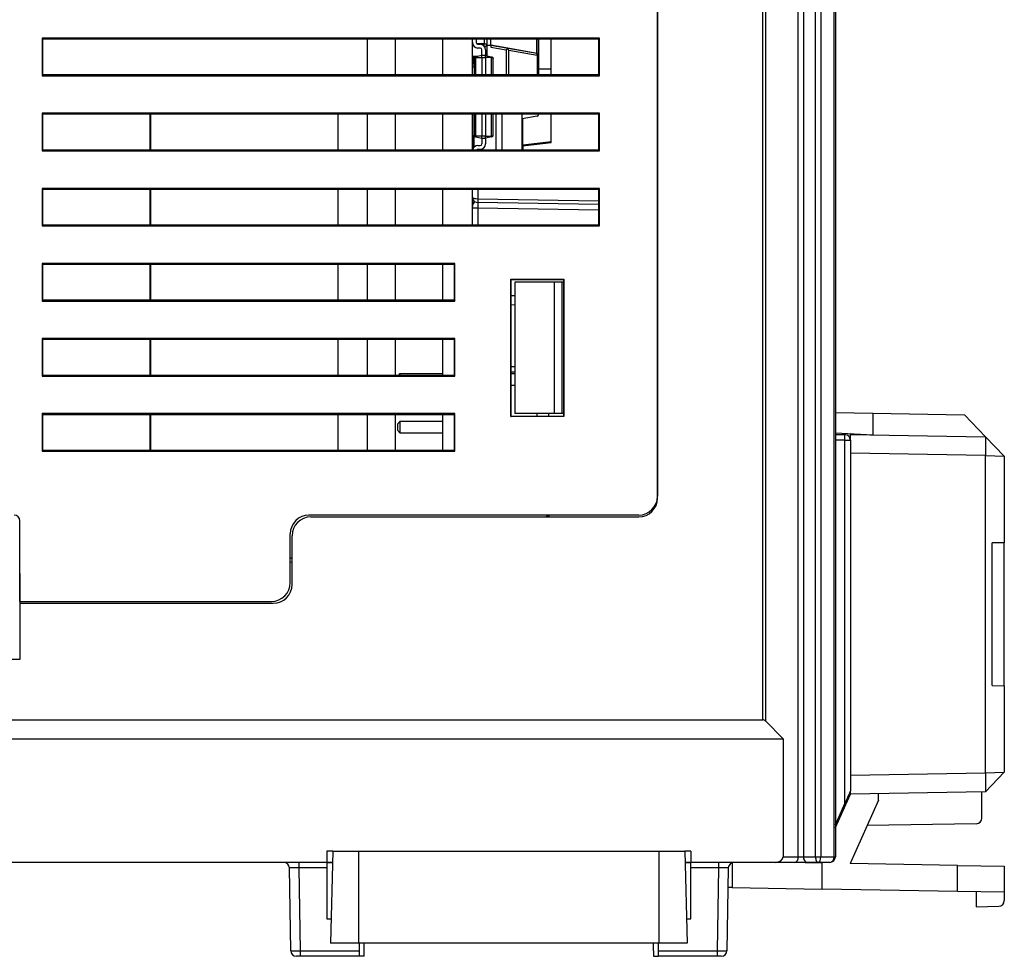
# Model space of a CAD drawing. Header units: millimetres. Extents: x 0 to 840, y 0 to 594.
# Tile 62 of 77: x 350 to 402, y 434 to 483. Entities that reach past the tile are written whole.
import ezdxf

# ---------------------------------------------------------------- set-up
doc = ezdxf.new("R2010")
doc.units = ezdxf.units.MM
doc.header["$LTSCALE"] = 2
doc.linetypes.add('SLD-Sólida', pattern=[0])
doc.styles.add('SLDTEXTSTYLE2', font='ARIALN.TTF', dxfattribs={"width": 0.87})
doc.dimstyles.new('SLDDIMSTYLE0', dxfattribs={"dimtxt": 5.4, "dimasz": 5.4, "dimexe": 0, "dimexo": 0.0625, "dimgap": 1.35, "dimtad": 0, "dimdec": 1, "dimrnd": 1e-09, "dimzin": 12, "dimdsep": 46, "dimtxsty": 'SLDTEXTSTYLE2', "dimsah": 1, "dimcen": 0.09, "dimadec": 0, "dimazin": 3, "dimtfac": 1, "dimtdec": 3, "dimtofl": 0, "dimtmove": 0, "dimatfit": 3, "dimfxl": 1, "dimfrac": 2, "dimtolj": 1, "dimtzin": 12, "dimarcsym": 0})

# ---------------------------------------------------------------- blocks, each defined once
blk = doc.blocks.new('_D_8')
at = {"color": 7, "linetype": 'SLD-Sólida', "lineweight": 18}
for p, q in [((360.476, 522.931), (237.324, 522.931)), ((238.824, 522.931), (238.824, 494.131)), ((234.624, 490.074), (234.624, 491.595)), ((234.624, 491.595), (243.024, 491.595)), ((243.024, 491.595), (243.024, 490.074)), ((234.624, 478.231), (234.624, 476.71)), ((243.024, 476.71), (243.024, 478.231)), ((234.624, 476.71), (243.024, 476.71)), ((238.824, 433.531), (238.824, 462.332)), ((299.306, 433.531), (237.324, 433.531))]:
    blk.add_line(p, q, dxfattribs=at)
for points in [[(238.824, 522.931), (238.124, 517.531), (239.524, 517.531)], [(238.824, 433.531), (239.524, 438.931), (238.124, 438.931)]]:
    blk.add_solid(points, dxfattribs=at)
at = {"color": 7, "linetype": 'SLD-Sólida', "lineweight": 18, "char_height": 5.4, "attachment_point": 1, "rotation": 90, "style": 'SLDTEXTSTYLE2'}
for s, insert in [('3,52', (236.063, 478.231)), ('89,4', (236.063, 463.346))]:
    blk.add_mtext(s, dxfattribs=dict(at, insert=insert))

msp = doc.modelspace()

# ---------------------------------------------------------------- linework, layer by layer
at = {"color": 7, "linetype": 'SLD-Sólida', "lineweight": 25}
for p, q in [((383.994, 506.931), (383.994, 458.031)), ((383.994, 457.931), (383.994, 506.931)), ((389.603, 446.121), (389.603, 506.931)), ((389.744, 506.931), (389.744, 446.063)), ((391.494, 438.831), (391.494, 506.931)), ((391.777, 506.931), (391.777, 438.831)), ((392.414, 438.831), (392.414, 506.931)), ((392.697, 506.931), (392.697, 438.831)), ((393.416, 438.831), (393.416, 506.931)), ((393.474, 506.931), (393.474, 438.831)), ((351.2, 482.431), (351.2, 480.431)), ((380.9, 482.431), (351.2, 482.431)), ((351.24, 482.391), (351.2, 482.431)), ((351.24, 482.391), (380.86, 482.391)), ((351.24, 480.472), (351.24, 482.391)), ((368.535, 480.472), (368.535, 482.391)), ((370.035, 480.472), (370.035, 482.391)), ((372.535, 482.391), (372.535, 480.472)), ((374.135, 480.472), (374.135, 482.391)), ((374.335, 482.391), (374.335, 482.195)), ((374.915, 481.488), (374.915, 482.391)), ((374.915, 482.134), (374.915, 482.391)), ((375.109, 482.056), (375.109, 482.391)), ((377.659, 481.522), (377.659, 482.391)), ((377.659, 482.391), (377.659, 481.522)), ((378.338, 480.794), (378.338, 482.391)), ((380.86, 482.391), (380.9, 482.431)), ((380.86, 482.391), (380.86, 480.472)), ((380.9, 480.431), (380.9, 482.431)), ((374.425, 482.105), (374.545, 482.105)), ((374.545, 481.905), (374.425, 481.905)), ((374.635, 481.505), (374.635, 481.815)), ((374.765, 482.134), (374.915, 482.134)), ((374.835, 481.815), (374.835, 481.505)), ((374.915, 482.056), (375.109, 482.056)), ((375.109, 482.056), (375.109, 481.951)), ((375.109, 482.056), (375.109, 481.951)), ((376.026, 481.894), (375.109, 482.056)), ((375.109, 482.056), (377.559, 481.624)), ((375.109, 482.056), (375.109, 482.056)), ((375.109, 481.951), (375.94, 481.805)), ((375.94, 481.805), (375.94, 480.472)), ((377.576, 481.621), (376.026, 481.894)), ((376.077, 480.472), (376.077, 481.787)), ((376.077, 481.787), (377.576, 481.522)), ((377.576, 481.621), (377.559, 481.624)), ((374.424, 481.46), (374.135, 481.46)), ((374.209, 481.056), (374.209, 481.46)), ((374.235, 481.339), (374.235, 480.472)), ((374.635, 481.505), (374.314, 481.437)), ((374.314, 481.405), (374.635, 481.405)), ((374.359, 481.46), (374.359, 481.447)), ((374.635, 481.405), (374.635, 481.505)), ((374.835, 481.505), (374.635, 481.505)), ((374.635, 481.405), (374.835, 481.405)), ((374.635, 481.405), (374.635, 480.472)), ((374.835, 481.405), (374.835, 481.505)), ((374.835, 481.505), (375.156, 481.437)), ((374.835, 481.405), (374.835, 480.472)), ((375.156, 481.405), (374.835, 481.405)), ((375.235, 480.472), (375.235, 481.339)), ((377.576, 481.522), (377.659, 481.522)), ((377.659, 480.472), (377.659, 481.522)), ((377.659, 481.522), (377.659, 480.472)), ((374.235, 480.885), (374.135, 480.885)), ((374.209, 481.056), (374.209, 480.885)), ((377.659, 480.794), (378.338, 480.794)), ((378.338, 480.472), (378.338, 480.794)), ((351.24, 480.472), (351.2, 480.431)), ((351.2, 480.431), (380.9, 480.431)), ((380.86, 480.472), (351.24, 480.472)), ((380.86, 480.472), (380.9, 480.431)), ((351.2, 478.431), (351.2, 476.431)), ((380.9, 478.431), (351.2, 478.431)), ((351.24, 478.391), (351.2, 478.431)), ((351.24, 478.391), (380.86, 478.391)), ((351.24, 476.471), (351.24, 478.391)), ((356.948, 478.391), (356.948, 476.471)), ((356.974, 478.391), (356.974, 476.471)), ((366.974, 476.471), (366.974, 478.391)), ((368.535, 476.471), (368.535, 478.391)), ((370.035, 476.471), (370.035, 478.391)), ((372.535, 478.391), (372.535, 476.471)), ((374.135, 476.471), (374.135, 478.391)), ((374.235, 478.391), (374.235, 477.271)), ((374.235, 476.634), (374.235, 478.391)), ((374.635, 478.391), (374.635, 477.205)), ((374.835, 478.391), (374.835, 477.205)), ((375.235, 477.271), (375.235, 478.391)), ((375.395, 476.471), (375.395, 478.391)), ((375.725, 476.471), (375.725, 478.391)), ((376.785, 476.471), (376.785, 478.391)), ((377.576, 478.271), (376.785, 478.131)), ((376.815, 476.722), (376.815, 478.136)), ((377.653, 478.337), (377.653, 478.337)), ((377.659, 478.369), (377.659, 478.391)), ((378.338, 476.909), (378.338, 478.391)), ((380.86, 478.391), (380.9, 478.431)), ((380.86, 478.391), (380.86, 476.471)), ((380.9, 476.431), (380.9, 478.431)), ((374.169, 476.551), (374.216, 477.223)), ((374.635, 477.205), (374.314, 477.205)), ((374.314, 477.173), (374.635, 477.105)), ((374.835, 477.205), (374.635, 477.205)), ((374.635, 477.105), (374.635, 477.205)), ((374.635, 477.105), (374.835, 477.105)), ((374.635, 477.105), (374.635, 476.795)), ((374.835, 477.105), (374.835, 477.205)), ((374.835, 477.205), (375.156, 477.205)), ((375.156, 477.173), (374.835, 477.105)), ((374.835, 477.105), (374.835, 476.795)), ((378.338, 476.909), (376.815, 476.722)), ((376.815, 476.722), (378.338, 476.909)), ((378.338, 476.9), (376.815, 476.713)), ((376.815, 476.713), (378.338, 476.9)), ((378.338, 476.909), (378.338, 476.909)), ((378.338, 476.9), (378.338, 476.909)), ((378.338, 476.9), (378.338, 476.9)), ((378.338, 476.874), (378.338, 476.9)), ((351.24, 476.471), (351.2, 476.431)), ((351.2, 476.431), (380.9, 476.431)), ((380.86, 476.471), (351.24, 476.471)), ((374.425, 476.705), (374.545, 476.705)), ((374.545, 476.505), (374.425, 476.505)), ((376.815, 476.722), (376.785, 476.722)), ((376.815, 476.687), (378.338, 476.874)), ((378.338, 476.874), (376.815, 476.687)), ((376.815, 476.722), (376.815, 476.471)), ((378.338, 476.874), (378.338, 476.874)), ((380.86, 476.471), (380.9, 476.431)), ((351.2, 474.431), (351.2, 472.431)), ((380.9, 474.431), (351.2, 474.431)), ((351.24, 474.391), (351.2, 474.431)), ((351.24, 474.391), (380.86, 474.391)), ((351.24, 472.471), (351.24, 474.391)), ((356.948, 474.391), (356.948, 472.471)), ((356.974, 474.391), (356.974, 472.471)), ((366.974, 472.471), (366.974, 474.391)), ((368.535, 472.471), (368.535, 474.391)), ((370.035, 472.471), (370.035, 474.391)), ((372.535, 474.391), (372.535, 472.471)), ((374.135, 472.471), (374.135, 474.391)), ((380.86, 474.391), (380.9, 474.431)), ((380.86, 474.391), (380.86, 472.471)), ((380.9, 472.431), (380.9, 474.431)), ((374.145, 473.866), (374.135, 473.866)), ((380.86, 473.563), (374.419, 473.676)), ((351.24, 472.471), (351.2, 472.431)), ((351.2, 472.431), (380.9, 472.431)), ((380.86, 472.471), (351.24, 472.471)), ((380.86, 472.471), (380.9, 472.431)), ((373.2, 470.431), (351.2, 470.431)), ((351.2, 470.431), (351.2, 468.431)), ((351.24, 470.392), (351.2, 470.431)), ((351.24, 470.392), (373.16, 470.392)), ((351.24, 468.471), (351.24, 470.392)), ((356.948, 470.392), (356.948, 468.471)), ((356.974, 470.392), (356.974, 468.471)), ((366.974, 468.471), (366.974, 470.392)), ((368.535, 468.471), (368.535, 470.392)), ((370.035, 468.471), (370.035, 470.392)), ((372.535, 470.392), (372.535, 468.471)), ((373.16, 470.392), (373.2, 470.431)), ((373.16, 470.392), (373.16, 468.471)), ((373.2, 468.431), (373.2, 470.431)), ((376.186, 469.59), (379.003, 469.59)), ((376.186, 462.273), (376.186, 469.59)), ((376.186, 469.59), (376.194, 469.581)), ((376.194, 469.581), (378.994, 469.581)), ((376.194, 462.281), (376.194, 469.581)), ((379.003, 469.59), (378.994, 469.581)), ((378.994, 469.581), (378.994, 462.281)), ((379.003, 469.59), (379.003, 462.273)), ((376.394, 469.431), (376.394, 462.431)), ((378.494, 469.431), (376.394, 469.431)), ((378.494, 469.431), (378.494, 462.431)), ((378.894, 469.431), (378.494, 469.431)), ((378.894, 469.431), (378.894, 462.431)), ((378.994, 469.431), (378.894, 469.431)), ((376.194, 468.718), (376.394, 468.721)), ((351.24, 468.471), (351.2, 468.431)), ((351.2, 468.431), (373.2, 468.431)), ((373.16, 468.471), (351.24, 468.471)), ((373.16, 468.471), (373.2, 468.431)), ((373.2, 466.431), (351.2, 466.431)), ((351.2, 466.431), (351.2, 464.431)), ((351.24, 466.392), (351.2, 466.431)), ((373.16, 466.392), (373.2, 466.431)), ((373.2, 464.431), (373.2, 466.431)), ((351.24, 466.392), (373.16, 466.392)), ((351.24, 464.471), (351.24, 466.392)), ((356.948, 466.392), (356.948, 464.471)), ((356.974, 466.392), (356.974, 464.471)), ((366.974, 464.471), (366.974, 466.392)), ((368.535, 464.471), (368.535, 466.392)), ((370.035, 464.471), (370.035, 466.392)), ((372.535, 466.392), (372.535, 464.471)), ((373.16, 466.392), (373.16, 464.471)), ((351.24, 464.471), (351.2, 464.431)), ((351.2, 464.431), (373.2, 464.431)), ((373.16, 464.471), (351.24, 464.471)), ((370.284, 464.565), (370.197, 464.471)), ((370.197, 464.471), (370.284, 464.565)), ((370.284, 464.565), (372.535, 464.565)), ((370.284, 464.471), (370.284, 464.565)), ((373.16, 464.471), (373.2, 464.431)), ((376.394, 464.641), (376.194, 464.645)), ((376.194, 464.565), (376.394, 464.565)), ((376.394, 463.925), (376.194, 463.925)), ((373.2, 462.431), (351.2, 462.431)), ((351.2, 462.431), (351.2, 460.431)), ((351.24, 462.392), (351.2, 462.431)), ((351.239, 460.471), (351.24, 462.392)), ((351.24, 462.392), (373.161, 462.392)), ((356.948, 462.392), (356.948, 460.471)), ((356.974, 462.392), (356.974, 460.471)), ((366.974, 460.471), (366.974, 462.392)), ((368.535, 460.471), (368.535, 462.392)), ((370.035, 460.471), (370.035, 462.392)), ((372.535, 462.392), (372.535, 460.471)), ((373.161, 462.392), (373.2, 462.431)), ((373.161, 462.392), (373.161, 460.471)), ((373.2, 460.431), (373.2, 462.431)), ((376.186, 462.273), (376.194, 462.281)), ((379.003, 462.273), (376.186, 462.273)), ((378.994, 462.281), (376.194, 462.281)), ((378.494, 462.431), (376.394, 462.431)), ((377.565, 462.431), (377.565, 462.281)), ((378.205, 462.281), (378.205, 462.431)), ((378.894, 462.431), (378.494, 462.431)), ((378.994, 462.431), (378.894, 462.431)), ((379.003, 462.273), (378.994, 462.281)), ((393.474, 462.487), (395.474, 462.453)), ((395.474, 462.453), (395.474, 461.303)), ((395.474, 462.453), (400.345, 462.368)), ((401.475, 461.198), (400.345, 462.368)), ((370.284, 462.025), (370.135, 461.865)), ((370.135, 461.865), (370.135, 461.705)), ((370.135, 461.865), (370.135, 461.705)), ((370.135, 461.705), (370.135, 461.545)), ((370.135, 461.705), (370.135, 461.545)), ((370.284, 462.025), (372.535, 462.025)), ((370.284, 461.385), (370.284, 462.025)), ((370.135, 461.545), (370.284, 461.385)), ((372.535, 461.385), (370.284, 461.385)), ((393.474, 461.407), (395.474, 461.303)), ((393.474, 461.324), (393.98, 461.315)), ((394.238, 461.367), (394.274, 461.331)), ((394.274, 461.331), (394.274, 461.324)), ((394.274, 461.324), (401.475, 461.198)), ((394.274, 461.015), (394.274, 461.324)), ((401.475, 461.198), (401.475, 460.197)), ((401.475, 461.198), (402.474, 460.162)), ((393.98, 461.015), (393.474, 461.024)), ((393.98, 441.669), (393.98, 461.015)), ((393.98, 461.015), (394.274, 461.015)), ((394.274, 461.015), (394.274, 442.327)), ((351.239, 460.471), (351.2, 460.431)), ((351.2, 460.431), (373.2, 460.431)), ((373.161, 460.471), (351.239, 460.471)), ((373.161, 460.471), (373.2, 460.431)), ((401.475, 460.197), (394.274, 460.323)), ((401.475, 443.299), (401.475, 460.197)), ((401.475, 460.197), (402.474, 460.162)), ((402.474, 460.162), (402.474, 455.559)), ((382.994, 457.031), (365.425, 457.031)), ((378.205, 457.011), (378.205, 456.931)), ((350.025, 452.431), (350.025, 456.731)), ((365.524, 456.931), (382.994, 456.931)), ((364.425, 453.431), (364.425, 456.031)), ((364.524, 453.331), (364.524, 455.931)), ((402.474, 455.559), (401.822, 455.548)), ((401.822, 447.949), (401.822, 455.548)), ((402.474, 447.938), (402.474, 455.559)), ((364.524, 454.731), (364.425, 454.731)), ((364.524, 454.514), (364.425, 454.513)), ((350.025, 453.92), (350.024, 453.892)), ((350.024, 453.892), (350.024, 452.331)), ((350.024, 452.331), (350.024, 449.331)), ((350.024, 452.331), (363.524, 452.331)), ((350.025, 452.431), (363.425, 452.431)), ((350.024, 449.331), (340.774, 449.331)), ((401.822, 447.949), (402.474, 447.938)), ((402.474, 447.938), (402.474, 443.335)), ((294.074, 446.121), (389.603, 446.121)), ((389.744, 446.063), (390.686, 445.121)), ((294.074, 445.121), (390.686, 445.121)), ((390.686, 445.121), (390.686, 438.831)), ((401.475, 443.299), (402.474, 443.335)), ((401.475, 442.299), (402.474, 443.335)), ((394.274, 443.174), (401.475, 443.299)), ((401.475, 443.299), (401.475, 442.299)), ((394.274, 442.174), (394.274, 442.327)), ((401.475, 442.299), (394.274, 442.174)), ((401.274, 440.891), (401.274, 442.296)), ((393.474, 440.388), (394.274, 442.174)), ((395.774, 441.853), (394.261, 438.474)), ((395.774, 441.853), (395.774, 442.2)), ((393.474, 440.541), (393.98, 441.669)), ((400.98, 440.591), (395.163, 440.489)), ((366.7, 439.138), (366.374, 439.138)), ((366.374, 439.138), (366.374, 438.531)), ((366.7, 439.138), (366.572, 434.238)), ((366.7, 439.138), (368.072, 439.138)), ((368.072, 439.138), (384.072, 439.138)), ((368.072, 439.138), (368.072, 434.238)), ((384.072, 439.138), (385.443, 439.138)), ((384.072, 439.138), (384.072, 434.238)), ((385.443, 439.138), (385.572, 434.238)), ((385.774, 439.138), (385.443, 439.138)), ((385.774, 439.138), (385.774, 438.531)), ((390.686, 438.831), (391.494, 438.831)), ((391.494, 438.831), (391.777, 438.831)), ((391.777, 438.831), (392.414, 438.831)), ((392.414, 438.831), (392.697, 438.831)), ((392.697, 438.831), (393.416, 438.831)), ((393.416, 438.831), (393.474, 438.831)), ((366.374, 438.531), (322.124, 438.531)), ((364.456, 433.826), (364.38, 438.237)), ((364.879, 438.531), (364.879, 438.237)), ((366.374, 438.237), (364.879, 438.237)), ((364.879, 438.237), (364.956, 433.826)), ((366.374, 438.551), (366.685, 438.551)), ((366.374, 438.531), (366.374, 438.237)), ((366.374, 438.531), (366.684, 438.531)), ((366.374, 438.237), (366.374, 435.531)), ((385.459, 438.551), (385.774, 438.551)), ((385.459, 438.531), (385.774, 438.531)), ((390.262, 438.531), (385.774, 438.531)), ((385.774, 438.237), (385.774, 438.531)), ((387.269, 438.237), (385.774, 438.237)), ((385.774, 435.531), (385.774, 438.237)), ((387.192, 433.826), (387.269, 438.237)), ((387.269, 438.237), (387.269, 438.531)), ((387.769, 438.237), (387.692, 433.826)), ((391.282, 438.531), (390.262, 438.531)), ((392.774, 438.499), (390.946, 438.531)), ((391.989, 438.531), (391.282, 438.531)), ((392.555, 438.531), (391.989, 438.531)), ((393.174, 438.531), (392.555, 438.531)), ((392.774, 437.113), (392.774, 438.531)), ((399.975, 438.374), (394.261, 438.474)), ((399.975, 436.987), (399.975, 438.374)), ((399.975, 438.374), (402.474, 438.33)), ((402.474, 438.33), (402.474, 436.944)), ((387.966, 437.197), (392.774, 437.113)), ((399.975, 436.987), (392.774, 437.113)), ((402.474, 436.944), (399.975, 436.987)), ((400.974, 436.97), (400.974, 436.174)), ((402.474, 436.944), (402.474, 436.495)), ((400.974, 436.174), (402.18, 436.195)), ((366.374, 435.531), (366.605, 435.531)), ((385.538, 435.531), (385.774, 435.531)), ((368.072, 434.238), (366.572, 434.238)), ((384.072, 434.238), (368.072, 434.238)), ((368.101, 434.238), (368.101, 433.826)), ((368.374, 433.826), (368.374, 434.238)), ((383.775, 433.826), (383.775, 434.238)), ((384.048, 433.826), (384.048, 434.238)), ((385.572, 434.238), (384.072, 434.238)), ((364.956, 433.531), (364.756, 433.531)), ((364.956, 433.826), (368.101, 433.826)), ((364.956, 433.826), (364.956, 433.531)), ((368.104, 433.531), (364.956, 433.531)), ((368.371, 433.531), (368.104, 433.531)), ((383.778, 433.531), (384.045, 433.531)), ((387.192, 433.531), (384.045, 433.531)), ((384.048, 433.826), (387.192, 433.826)), ((387.192, 433.531), (387.192, 433.826)), ((387.392, 433.531), (387.192, 433.531))]:
    msp.add_line(p, q, dxfattribs=at)
at = {"color": 8, "linetype": 'SLD-Sólida', "lineweight": 25}
for p, q in [((374.765, 482.391), (374.765, 482.134)), ((377.559, 481.624), (377.559, 482.391)), ((374.135, 482.134), (374.141, 482.134)), ((374.765, 482.134), (374.358, 482.134)), ((374.765, 482.004), (374.765, 482.134)), ((374.314, 480.472), (374.314, 481.405)), ((375.156, 480.472), (375.156, 481.405)), ((377.576, 481.522), (377.576, 480.472)), ((374.235, 481.056), (374.209, 481.056)), ((374.314, 477.205), (374.314, 478.391)), ((375.156, 477.205), (375.156, 478.391)), ((374.419, 474.391), (374.419, 473.876)), ((374.419, 473.876), (380.86, 473.763)), ((374.419, 473.376), (374.135, 473.376)), ((380.86, 473.264), (374.419, 473.376)), ((374.419, 473.376), (374.419, 472.471)), ((376.394, 468.221), (376.194, 468.218)), ((376.194, 464.945), (376.394, 464.941)), ((387.966, 438.513), (387.966, 437.197))]:
    msp.add_line(p, q, dxfattribs=at)
at = {"color": 7, "linetype": 'SLD-Sólida', "lineweight": 25, "flags": 128}
for points in [[(376.026, 481.894), (376.026, 481.893), (376.025, 481.888), (376.023, 481.88), (376.022, 481.87), (376.019, 481.857), (376.017, 481.842)], [(374.216, 477.223), (374.231, 477.324), (374.235, 477.337)], [(394.274, 442.327), (394.269, 442.315), (394.252, 442.277), (394.225, 442.217), (394.188, 442.135), (394.144, 442.036), (394.093, 441.922), (394.037, 441.798), (393.98, 441.669)], [(387.966, 437.197), (387.869, 437.199), (387.777, 437.2), (387.751, 437.201)]]:
    msp.add_lwpolyline(points, dxfattribs=at)
at = {"color": 7, "linetype": 'SLD-Sólida', "lineweight": 25}
for centre, radius, start, end in [((374.425, 482.195), 0.29, 180, 270), ((374.425, 482.195), 0.29, 180, 270), ((374.425, 482.195), 0.09, 180, 270), ((374.285, 482.134), 0.15, 180, 236.774), ((374.285, 482.134), 0.15, 180, 225), ((374.545, 481.815), 0.29, 0, 90), ((374.545, 481.815), 0.09, 0, 90), ((374.545, 481.815), 0.09, 0, 90), ((374.765, 482.134), 0.15, 275.7546, 0), ((377.429, 481.572), 0.155, 341.4711, 18.5289), ((377.559, 481.522), 0.1, 0, 80), ((377.559, 481.522), 0.1, 0, 80), ((377.559, 478.369), 0.1, 280, 0), ((377.559, 478.369), 0.1, 341.565, 0), ((374.425, 476.415), 0.29, 90, 168.8117), ((374.425, 476.415), 0.09, 90, 141.3015), ((374.425, 476.415), 0.09, 90, 141.3015), ((374.545, 476.795), 0.09, 270, 0), ((374.545, 476.795), 0.29, 270, 0), ((374.545, 476.795), 0.29, 270, 0), ((374.435, 473.528), 0.3, 132.973, 180), ((374.435, 473.528), 0.3, 132.973, 180), ((374.424, 473.976), 0.3, 201.5283, 269), ((377.285, 473.776), 2.868, 178.0019, 181.9981), ((374.435, 473.463), 0.3, 131.8103, 180), ((374.435, 473.463), 0.3, 131.8103, 180), ((389.681, 461.165), 4.301, 358.0017, 1.9983), ((393.974, 461.015), 0.3, 0, 89), ((382.994, 458.031), 1, 270, 0), ((382.994, 457.931), 1, 270, 0), ((349.725, 456.731), 0.3, 0, 90), ((365.425, 456.031), 1, 90, 180), ((378.344, 456.531), 0.5, 90, 126.8699), ((365.524, 455.931), 1, 90, 180), ((363.425, 453.431), 1, 270, 0), ((363.524, 453.331), 1, 270, 0), ((389.603, 445.921), 0.2, 45, 90), ((400.974, 440.891), 0.3, 271, 0), ((391.229, 438.794), 0.268, 281.4217, 8.0494), ((392.042, 438.794), 0.268, 171.9505, 258.5783), ((393.174, 438.831), 0.3, 270, 0), ((364.08, 438.231), 0.3, 1, 90), ((388.069, 438.231), 0.3, 90, 179), ((402.174, 436.495), 0.3, 271, 0), ((364.756, 433.831), 0.3, 181, 270), ((387.392, 433.831), 0.3, 270, 359)]:
    msp.add_arc(centre, radius, start, end, dxfattribs=at)
at = {"color": 7, "linetype": 'SLD-Sólida', "lineweight": 25, "extrusion": (-8.74228e-08, -2.62268e-07, 1)}
msp.add_ellipse((376.516, 481.706), major_axis=(-0.576, 0.101, 0), ratio=0.171088, start_param=5.790398, end_param=6.313344, dxfattribs=at)
at = {"color": 7, "linetype": 'SLD-Sólida', "lineweight": 25, "extrusion": (-3.99362e-08, 7.04182e-09, 1)}
msp.add_ellipse((375.501, 481.885), major_axis=(-0.576, 0.101, 0), ratio=0.171088, start_param=3.171751, end_param=3.63438, dxfattribs=at)
at = {"color": 8, "linetype": 'SLD-Sólida', "lineweight": 25}
msp.add_ellipse((374.424, 473.976), major_axis=(0.3, 0), ratio=0.333333, start_param=3.405677, end_param=4.694936, dxfattribs=at)
at = {"color": 7, "linetype": 'SLD-Sólida', "lineweight": 25}
for centre, major_axis, ratio, start_param, end_param in [((374.424, 473.376), (-0.005, 0.3), 0.017429, 6.282577, 7.853068), ((390.262, 438.831), (0.424, 0), 0.707107, 4.712389, 6.283185), ((392.555, 438.831), (0, 0.3), 0.471405, 1.570796, 3.141593), ((392.555, 438.831), (0, 0.3), 0.471405, 3.141593, 4.712389), ((393.174, 438.831), (0, 0.3), 0.804738, 3.141593, 4.712389), ((364.88, 438.231), (0.5, -0.005), 0.010462, 1.571393, 3.141885), ((387.269, 438.231), (0.5, 0.005), 0.010462, 6.282893, 7.853385), ((364.956, 433.831), (0.5, 0.005), 0.010469, 3.141666, 4.712157), ((368.104, 433.831), (0, 0.3), 0.008727, 1.58825, 3.141593), ((368.371, 433.831), (0, 0.3), 0.008727, 3.141593, 4.694936), ((383.778, 433.831), (0, 0.3), 0.008727, 1.58825, 3.141593), ((384.045, 433.831), (0, 0.3), 0.008727, 3.141593, 4.694936), ((387.192, 433.831), (0.5, -0.005), 0.010469, 4.71262, 6.283112)]:
    msp.add_ellipse(centre, major_axis=major_axis, ratio=ratio, start_param=start_param, end_param=end_param, dxfattribs=at)
for points, knots in [([(374.235, 481.339), (374.235, 481.348), (374.236, 481.363), (374.244, 481.383), (374.257, 481.404), (374.278, 481.425), (374.303, 481.433), (374.314, 481.437)], [0, 0, 0, 0, 0.20894, 0.375893, 0.501064, 0.768473, 1, 1, 1, 1]), ([(374.314, 481.405), (374.306, 481.405), (374.291, 481.404), (374.27, 481.396), (374.253, 481.383), (374.238, 481.364), (374.236, 481.348), (374.235, 481.339)], [0, 0, 0, 0, 0.151742, 0.316918, 0.500456, 0.703296, 1, 1, 1, 1]), ([(374.314, 481.437), (374.312, 481.437), (374.311, 481.433), (374.311, 481.421), (374.312, 481.414), (374.314, 481.405)], [0, 0, 0, 0, 0.5, 0.5, 1, 1, 1, 1]), ([(375.156, 481.437), (375.156, 481.436), (375.158, 481.434), (375.158, 481.421), (375.156, 481.411), (375.156, 481.405)], [0, 0, 0, 0, 0.33527, 0.66473, 1, 1, 1, 1]), ([(375.156, 481.437), (375.163, 481.435), (375.179, 481.43), (375.2, 481.417), (375.217, 481.398), (375.231, 481.372), (375.234, 481.351), (375.235, 481.339)], [0, 0, 0, 0, 0.151742, 0.316918, 0.500456, 0.703296, 1, 1, 1, 1]), ([(375.235, 481.339), (375.234, 481.346), (375.233, 481.357), (375.225, 481.372), (375.213, 481.387), (375.191, 481.401), (375.167, 481.404), (375.156, 481.405)], [0, 0, 0, 0, 0.20894, 0.375893, 0.501064, 0.768473, 1, 1, 1, 1]), ([(374.235, 477.271), (374.235, 477.265), (374.236, 477.253), (374.244, 477.238), (374.257, 477.223), (374.278, 477.209), (374.303, 477.206), (374.314, 477.205)], [0, 0, 0, 0, 0.20894, 0.375893, 0.501064, 0.768473, 1, 1, 1, 1]), ([(374.314, 477.173), (374.306, 477.176), (374.291, 477.18), (374.27, 477.194), (374.253, 477.213), (374.238, 477.238), (374.236, 477.259), (374.235, 477.271)], [0, 0, 0, 0, 0.151739, 0.316916, 0.500455, 0.703255, 1, 1, 1, 1]), ([(374.235, 477.271), (374.235, 477.263), (374.236, 477.247), (374.244, 477.227), (374.257, 477.207), (374.278, 477.185), (374.303, 477.177), (374.314, 477.173)], [0, 0, 0, 0, 0.208949, 0.375902, 0.501064, 0.768495, 1, 1, 1, 1]), ([(374.314, 477.205), (374.312, 477.197), (374.311, 477.189), (374.311, 477.177), (374.312, 477.174), (374.314, 477.173)], [0, 0, 0, 0, 0.5, 0.5, 1, 1, 1, 1]), ([(375.156, 477.205), (375.163, 477.206), (375.179, 477.207), (375.2, 477.215), (375.217, 477.227), (375.231, 477.247), (375.234, 477.262), (375.235, 477.271)], [0, 0, 0, 0, 0.151742, 0.316918, 0.500456, 0.703296, 1, 1, 1, 1]), ([(375.235, 477.271), (375.235, 477.261), (375.233, 477.251), (375.226, 477.23), (375.221, 477.22), (375.211, 477.206), (375.207, 477.202), (375.198, 477.194), (375.193, 477.19), (375.178, 477.181), (375.166, 477.176), (375.156, 477.173)], [0, 0, 0, 0, 0.253415, 0.253415, 0.515843, 0.515843, 0.642494, 0.642494, 0.769145, 0.769145, 1, 1, 1, 1]), ([(375.156, 477.173), (375.166, 477.176), (375.178, 477.181), (375.193, 477.19), (375.198, 477.194), (375.207, 477.202), (375.211, 477.206), (375.221, 477.22), (375.226, 477.23), (375.233, 477.251), (375.235, 477.261), (375.235, 477.271)], [0, 0, 0, 0, 0.230855, 0.230855, 0.357506, 0.357506, 0.484157, 0.484157, 0.746585, 0.746585, 1, 1, 1, 1]), ([(375.156, 477.205), (375.156, 477.2), (375.158, 477.189), (375.158, 477.176), (375.156, 477.174), (375.156, 477.173)], [0, 0, 0, 0, 0.3352699, 0.6647301, 1, 1, 1, 1])]:
    msp.add_open_spline(points, degree=3, knots=knots, dxfattribs=at)

# ---------------------------------------------------------------- dimensions: what is measured, and where the dimension line sits
at = {"color": 7, "linetype": 'SLD-Sólida', "lineweight": 18}
dim = msp.add_linear_dim(base=(238.824, 522.931), p1=(301.306, 433.531), p2=(362.476, 522.931), angle=90, dimstyle='SLDDIMSTYLE0', dxfattribs=at)
dim.commit()
dim.dimension.update_dxf_attribs({"geometry": '_D_8', "text_midpoint": (238.824, 478.231), "dimtype": 160})

doc.saveas('drawing.dxf')
